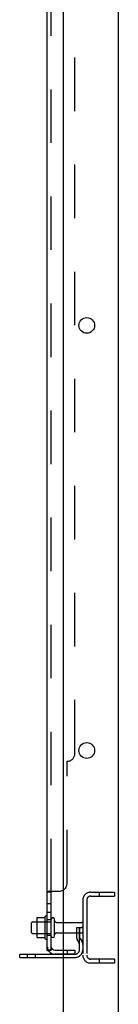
# Model space of a CAD drawing. Header units: inches. Extents: x 0 to 309, y 0 to 200.
# Tile 84 of 119: x 189 to 192, y 67 to 98. Entities that reach past the tile are written whole.
import ezdxf

# ---------------------------------------------------------------- set-up
doc = ezdxf.new("R2010")
doc.units = ezdxf.units.IN
doc.header["$LTSCALE"] = 17
doc.header["$MEASUREMENT"] = 0
doc.linetypes.add('HIDDEN', pattern=[0.2, 0.1, -0.1])
doc.layers.get('0').update_dxf_attribs({"linetype": 'CONTINUOUS'})
doc.layers.add('DEFAULT_2', color=8, linetype='HIDDEN')
doc.layers.add('SUBPANEL', color=7, linetype='CONTINUOUS')

msp = doc.modelspace()

# ---------------------------------------------------------------- linework, layer by layer
at = {"color": 7, "linetype": 'Continuous'}
for p, q in [((192.084, 144.414), (192.084, 60.664)), ((190.334, 141.039), (190.334, 62.664)), ((189.764, 69.058), (189.764, 69.77)), ((189.334, 69.261), (189.334, 69.567)), ((189.364, 69.597), (189.498, 69.597)), ((189.498, 69.67), (189.498, 69.158)), ((189.519, 69.733), (189.737, 69.733)), ((190.065, 69.15), (190.065, 69.679)), ((190.127, 69.58), (190.334, 69.58)), ((189.364, 69.231), (189.498, 69.231)), ((190.127, 69.248), (190.334, 69.248)), ((189.518, 69.095), (189.519, 69.095)), ((189.519, 69.095), (189.737, 69.095)), ((189.746, 69.09), (189.746, 69.09)), ((188.959, 68.466), (188.959, 68.57)), ((188.959, 68.466), (190.334, 68.466))]:
    msp.add_line(p, q, dxfattribs=at)
at = {"color": 3, "linetype": 'Continuous'}
msp.add_line((188.959, 68.57), (190.334, 68.57), dxfattribs=at)
at = {"color": 7, "linetype": 'Continuous'}
for points in [[(189.746, 69.738), (189.746, 69.738), (189.746, 69.738), (189.746, 69.737), (189.745, 69.737), (189.745, 69.737), (189.745, 69.737), (189.745, 69.736), (189.744, 69.736), (189.744, 69.736), (189.744, 69.735), (189.743, 69.735), (189.743, 69.735), (189.742, 69.734), (189.741, 69.734), (189.741, 69.734), (189.74, 69.733), (189.738, 69.733), (189.737, 69.733)], [(189.51, 69.727), (189.511, 69.728), (189.512, 69.73), (189.513, 69.731), (189.514, 69.732), (189.516, 69.733), (189.518, 69.733), (189.519, 69.733)], [(189.51, 69.101), (189.511, 69.1), (189.512, 69.098), (189.513, 69.097), (189.514, 69.096), (189.516, 69.096), (189.518, 69.095)], [(189.737, 69.095), (189.738, 69.095), (189.74, 69.095), (189.741, 69.095), (189.741, 69.094), (189.742, 69.094), (189.743, 69.094), (189.743, 69.093), (189.744, 69.093), (189.744, 69.093), (189.744, 69.092), (189.745, 69.092), (189.745, 69.092), (189.745, 69.091), (189.745, 69.091), (189.746, 69.091), (189.746, 69.09), (189.746, 69.09)]]:
    msp.add_lwpolyline(points, dxfattribs=at)
for centre in [(191.084, 88.539), (191.084, 75.039)]:
    msp.add_circle(centre, 0.25, dxfattribs=at)
for centre, radius, start, end in [((190.364, 69.414), 0.698, 149.3369, 152.3186), ((189.795, 69.748), 0.0384, 0, 145.5503), ((189.364, 69.567), 0.03, 90, 180), ((189.639, 69.67), 0.141, 156.05, 180), ((190.012, 69.679), 0.053, 0, 180), ((190.127, 69.643), 0.0625, 180, 270), ((189.364, 69.261), 0.03, 180, 270), ((189.639, 69.158), 0.141, 180, 203.95), ((190.012, 69.15), 0.053, 180, 360), ((190.127, 69.186), 0.0625, 90, 180), ((190.364, 69.414), 0.698, 207.6814, 210.6631), ((189.795, 69.08), 0.0384, 214.4497, 360)]:
    msp.add_arc(centre, radius, start, end, dxfattribs=at)
at = {"layer": 'DEFAULT_2', "color": 8, "linetype": 'HIDDEN'}
for p, q in [((191.209, 70.539), (191.959, 70.539)), ((191.209, 70.414), (191.959, 70.414)), ((191.483, 70.539), (191.483, 70.414)), ((191.959, 70.539), (191.959, 70.414)), ((190.959, 70.289), (190.959, 68.539)), ((191.084, 70.289), (191.084, 68.539)), ((189.498, 69.597), (189.959, 69.597)), ((189.959, 69.15), (189.959, 69.679)), ((190.334, 69.58), (190.929, 69.58)), ((189.498, 69.231), (189.959, 69.231)), ((190.334, 69.248), (190.929, 69.248)), ((190.765, 69.414), (190.855, 69.414)), ((190.765, 69.074), (190.765, 69.414)), ((190.869, 69.239), (190.765, 69.239)), ((190.855, 69.414), (190.959, 69.414)), ((190.855, 68.713), (190.855, 69.414)), ((190.869, 69.074), (190.869, 69.414)), ((190.959, 69.414), (190.92, 69.414)), ((190.786, 69.007), (190.835, 68.939)), ((190.871, 69.068), (190.92, 69)), ((189.206, 68.466), (189.206, 68.57)), ((189.462, 68.466), (189.462, 68.57)), ((190.334, 68.57), (190.712, 68.57)), ((190.334, 68.466), (190.712, 68.466)), ((191.959, 68.414), (191.209, 68.414)), ((191.959, 68.289), (191.209, 68.289)), ((191.483, 68.414), (191.483, 68.289)), ((191.959, 68.414), (191.959, 68.289))]:
    msp.add_line(p, q, dxfattribs=at)
for centre, radius, start, end in [((191.209, 70.289), 0.25, 90, 180), ((191.209, 70.289), 0.125, 90, 180), ((190.929, 69.55), 0.03, 0, 90), ((190.929, 69.278), 0.03, 270, 360), ((190.879, 69.074), 0.114, 180, 215.7539), ((190.751, 68.878), 0.104, 0, 35.7539), ((190.879, 69.074), 0.01, 180, 215.7539), ((190.751, 68.878), 0.208, 0, 35.7539), ((190.712, 68.713), 0.246, 270, 360), ((190.712, 68.713), 0.142, 270, 360), ((191.209, 68.539), 0.25, 180, 270), ((191.209, 68.539), 0.125, 180, 270)]:
    msp.add_arc(centre, radius, start, end, dxfattribs=at)
at = {"layer": 'SUBPANEL', "color": 3, "linetype": 'Continuous'}
for p, q in [((189.834, 68.695), (189.834, 140.383)), ((189.888, 70.57), (190.209, 70.57))]:
    msp.add_line(p, q, dxfattribs=at)
at = {"layer": 'SUBPANEL', "color": 8, "linetype": 'HIDDEN'}
for p, q in [((189.959, 70.535), (189.959, 138.543)), ((190.709, 74.945), (190.709, 134.133)), ((190.459, 70.82), (190.459, 74.695)), ((189.959, 70.537), (189.959, 70.535)), ((189.965, 70.545), (189.963, 70.543)), ((189.979, 70.555), (189.977, 70.553)), ((189.959, 70.173), (189.834, 70.173)), ((189.959, 69.892), (189.834, 69.892)), ((189.959, 69.664), (189.834, 69.664)), ((189.959, 69.164), (189.834, 69.164)), ((189.899, 68.695), (189.903, 68.695)), ((189.935, 68.695), (189.984, 68.736)), ((189.959, 68.697), (189.959, 68.695)), ((190.709, 68.57), (190.071, 68.57)), ((190.334, 68.695), (190.709, 68.695)), ((190.459, 68.695), (190.459, 68.57)), ((190.709, 68.695), (190.709, 68.57))]:
    msp.add_line(p, q, dxfattribs=at)
at = {"layer": 'SUBPANEL', "color": 7, "linetype": 'Continuous'}
for p, q in [((189.959, 70.535), (189.834, 70.535)), ((189.959, 68.695), (189.959, 70.535)), ((189.959, 68.695), (189.834, 68.695)), ((189.888, 68.657), (189.935, 68.695)), ((190.071, 68.695), (190.334, 68.695))]:
    msp.add_line(p, q, dxfattribs=at)
at = {"layer": 'SUBPANEL', "color": 3, "linetype": 'Continuous'}
for points in [[(189.868, 70.56), (189.86, 70.557), (189.857, 70.555), (189.853, 70.553), (189.85, 70.552), (189.846, 70.55), (189.843, 70.548), (189.84, 70.546), (189.838, 70.544), (189.836, 70.542), (189.835, 70.54), (189.834, 70.538), (189.834, 70.537), (189.834, 70.535)], [(189.888, 70.57), (189.885, 70.569), (189.883, 70.567), (189.88, 70.565), (189.876, 70.563), (189.872, 70.562), (189.868, 70.56)], [(189.857, 68.675), (189.853, 68.677), (189.85, 68.678), (189.846, 68.68), (189.843, 68.682), (189.84, 68.684), (189.838, 68.686), (189.836, 68.688), (189.835, 68.69), (189.834, 68.692), (189.834, 68.694), (189.834, 68.695)], [(189.888, 68.657), (189.885, 68.659), (189.883, 68.662), (189.88, 68.664), (189.876, 68.666), (189.872, 68.668), (189.868, 68.67), (189.864, 68.672), (189.857, 68.675)]]:
    msp.add_lwpolyline(points, dxfattribs=at)
at = {"layer": 'SUBPANEL', "color": 8, "linetype": 'HIDDEN'}
for points in [[(189.834, 70.538), (189.834, 70.537), (189.834, 70.535)], [(189.843, 70.548), (189.84, 70.546), (189.838, 70.544), (189.836, 70.542), (189.835, 70.54)], [(189.961, 70.541), (189.96, 70.54), (189.959, 70.538), (189.959, 70.537)], [(189.984, 70.563), (189.984, 70.561), (189.983, 70.56), (189.982, 70.558), (189.98, 70.556)], [(189.984, 70.57), (189.985, 70.568), (189.985, 70.567), (189.985, 70.565)], [(189.963, 68.718), (189.963, 68.718), (189.963, 68.718), (189.963, 68.718), (189.962, 68.718), (189.962, 68.718), (189.962, 68.718), (189.961, 68.717), (189.961, 68.717), (189.96, 68.717), (189.96, 68.716), (189.959, 68.716), (189.958, 68.716), (189.958, 68.715), (189.957, 68.715), (189.956, 68.715), (189.956, 68.714), (189.955, 68.714), (189.954, 68.713), (189.954, 68.713), (189.953, 68.713), (189.952, 68.712), (189.951, 68.712), (189.95, 68.712), (189.95, 68.711), (189.949, 68.711), (189.948, 68.71), (189.947, 68.71), (189.946, 68.71), (189.946, 68.709), (189.945, 68.709), (189.944, 68.709), (189.943, 68.708), (189.942, 68.708), (189.941, 68.707), (189.94, 68.707), (189.939, 68.707), (189.938, 68.706), (189.937, 68.706), (189.936, 68.705), (189.935, 68.705), (189.934, 68.705), (189.933, 68.704), (189.932, 68.704), (189.931, 68.703), (189.93, 68.703), (189.929, 68.703), (189.928, 68.702), (189.927, 68.702), (189.926, 68.702), (189.925, 68.701), (189.924, 68.701), (189.923, 68.701), (189.922, 68.7), (189.921, 68.7), (189.92, 68.7), (189.919, 68.699), (189.918, 68.699), (189.917, 68.699), (189.916, 68.699), (189.915, 68.698), (189.914, 68.698), (189.913, 68.698), (189.912, 68.698), (189.911, 68.697), (189.91, 68.697), (189.909, 68.697), (189.908, 68.697), (189.907, 68.697), (189.907, 68.696), (189.906, 68.696), (189.905, 68.696), (189.904, 68.696), (189.903, 68.696), (189.902, 68.696), (189.902, 68.696), (189.901, 68.695), (189.9, 68.695), (189.9, 68.695), (189.899, 68.695), (189.899, 68.695)], [(189.959, 68.715), (189.959, 68.716), (189.96, 68.716), (189.96, 68.717), (189.961, 68.717), (189.961, 68.717), (189.962, 68.718), (189.962, 68.718), (189.962, 68.718), (189.963, 68.718), (189.963, 68.718)]]:
    msp.add_lwpolyline(points, dxfattribs=at)
at = {"layer": 'SUBPANEL', "color": 7, "linetype": 'Continuous'}
for points in [[(189.973, 70.55), (189.969, 70.548), (189.967, 70.546), (189.965, 70.545), (189.963, 70.543), (189.961, 70.541), (189.96, 70.54), (189.959, 70.538), (189.959, 70.537), (189.959, 70.535)], [(189.984, 70.57), (189.985, 70.568), (189.985, 70.567), (189.985, 70.565), (189.984, 70.563), (189.984, 70.561), (189.983, 70.56), (189.982, 70.558), (189.98, 70.556), (189.979, 70.555), (189.977, 70.553), (189.975, 70.552), (189.973, 70.55)], [(189.963, 68.706), (189.961, 68.704), (189.96, 68.702), (189.959, 68.699), (189.959, 68.697)], [(189.977, 68.723), (189.973, 68.719), (189.971, 68.716), (189.969, 68.714), (189.967, 68.712), (189.965, 68.709), (189.963, 68.706)], [(189.984, 68.736), (189.985, 68.735), (189.985, 68.735), (189.985, 68.734), (189.984, 68.733), (189.984, 68.731), (189.983, 68.73), (189.982, 68.728), (189.98, 68.727), (189.979, 68.725), (189.977, 68.723)]]:
    msp.add_lwpolyline(points, dxfattribs=at)
at = {"layer": 'SUBPANEL', "color": 8, "linetype": 'HIDDEN'}
for centre, radius, start, end in [((190.459, 74.945), 0.25, 270, 360), ((190.209, 70.82), 0.25, 300, 360), ((190.071, 68.807), 0.237, 180, 219.4342)]:
    msp.add_arc(centre, radius, start, end, dxfattribs=at)
at = {"layer": 'SUBPANEL', "color": 3, "linetype": 'Continuous'}
for centre, radius, start, end in [((190.209, 70.82), 0.25, 270, 300), ((190.071, 68.807), 0.237, 219.4342, 270)]:
    msp.add_arc(centre, radius, start, end, dxfattribs=at)
at = {"layer": 'SUBPANEL', "color": 7, "linetype": 'Continuous'}
msp.add_arc((190.071, 68.807), 0.112, 180, 270, dxfattribs=at)

doc.saveas('drawing.dxf')
